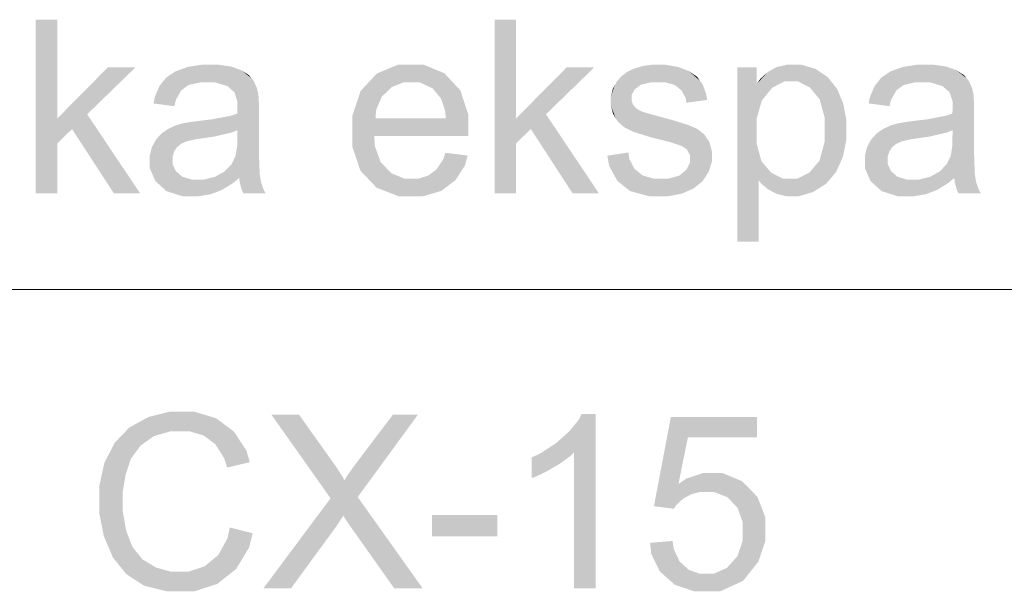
# Model space of a CAD drawing. Header units: millimetres. Extents: x 1814 to 94182, y 11562 to 49454.
# Tile 134 of 256: x 12259 to 12281, y 26094 to 26106. Entities that reach past the tile are written whole.
import ezdxf

# ---------------------------------------------------------------- set-up
doc = ezdxf.new("R2010")
doc.units = ezdxf.units.MM
doc.linetypes.add('XKITLINE00', pattern=[0])
doc.layers.add('LinkedObject', color=1, linetype='Continuous', lineweight=0)

msp = doc.modelspace()

# ---------------------------------------------------------------- hatches: boundary and pattern name
at = {"layer": 'LinkedObject'}
for points in [[(12260.178, 26106.407), (12259.704, 26102.557), (12259.704, 26106.407)], [(12260.178, 26104.217), (12259.704, 26102.557), (12260.178, 26106.407)], [(12270.334, 26106.407), (12269.86, 26102.557), (12269.86, 26106.407)], [(12270.334, 26104.217), (12269.86, 26102.557), (12270.334, 26106.407)], [(12261.907, 26105.348), (12260.178, 26104.217), (12261.296, 26105.348)], [(12260.842, 26104.311), (12260.178, 26104.217), (12261.907, 26105.348)], [(12263.386, 26105.41), (12262.933, 26105.312), (12263.069, 26105.361)], [(12263.33, 26105.017), (12262.933, 26105.312), (12263.386, 26105.41)], [(12263.33, 26105.017), (12263.386, 26105.41), (12263.496, 26105.017)], [(12263.496, 26105.017), (12263.386, 26105.41), (12263.674, 26105.017)], [(12263.566, 26105.41), (12263.674, 26105.017), (12263.386, 26105.41)], [(12264.034, 26105.368), (12263.566, 26105.41), (12263.744, 26105.41)], [(12264.146, 26105.326), (12263.566, 26105.41), (12264.034, 26105.368)], [(12263.943, 26104.937), (12263.566, 26105.41), (12264.146, 26105.326)], [(12263.674, 26105.017), (12263.566, 26105.41), (12263.943, 26104.937)], [(12267.725, 26105.41), (12267.074, 26105.021), (12267.255, 26105.216)], [(12268.013, 26105.41), (12267.074, 26105.021), (12267.725, 26105.41)], [(12267.854, 26105.021), (12267.074, 26105.021), (12268.013, 26105.41)], [(12267.854, 26105.021), (12268.013, 26105.41), (12268.016, 26105.021)], [(12268.013, 26105.41), (12268.196, 26105.021), (12268.016, 26105.021)], [(12268.749, 26105.22), (12268.013, 26105.41), (12268.293, 26105.41)], [(12268.926, 26105.029), (12268.013, 26105.41), (12268.749, 26105.22)], [(12268.489, 26104.885), (12268.013, 26105.41), (12268.926, 26105.029)], [(12268.196, 26105.021), (12268.013, 26105.41), (12268.489, 26104.885)], [(12272.064, 26105.348), (12270.334, 26104.217), (12271.452, 26105.348)], [(12270.998, 26104.311), (12270.334, 26104.217), (12272.064, 26105.348)], [(12273.052, 26105.354), (12273.1, 26104.967), (12272.957, 26105.325)], [(12273.147, 26105.382), (12273.332, 26105.021), (12273.052, 26105.354)], [(12273.052, 26105.354), (12273.332, 26105.021), (12273.1, 26104.967)], [(12273.351, 26105.41), (12273.332, 26105.021), (12273.147, 26105.382)], [(12273.46, 26105.41), (12273.332, 26105.021), (12273.351, 26105.41)], [(12273.332, 26105.021), (12273.46, 26105.41), (12273.495, 26105.021)], [(12273.46, 26105.41), (12273.633, 26105.021), (12273.495, 26105.021)], [(12273.913, 26105.363), (12273.46, 26105.41), (12273.625, 26105.41)], [(12274.037, 26105.316), (12273.46, 26105.41), (12273.913, 26105.363)], [(12273.846, 26104.961), (12273.46, 26105.41), (12274.037, 26105.316)], [(12273.633, 26105.021), (12273.46, 26105.41), (12273.846, 26104.961)], [(12275.66, 26103.668), (12275.232, 26101.491), (12275.232, 26105.348)], [(12275.66, 26103.668), (12275.232, 26105.348), (12275.66, 26103.937)], [(12275.232, 26105.348), (12275.66, 26104.207), (12275.66, 26103.937)], [(12275.776, 26104.617), (12275.232, 26105.348), (12275.664, 26104.985)], [(12275.66, 26104.207), (12275.232, 26105.348), (12275.776, 26104.617)], [(12275.664, 26104.985), (12275.232, 26105.348), (12275.664, 26105.348)], [(12276.103, 26105.357), (12276.424, 26105.04), (12276.007, 26105.304)], [(12276.334, 26105.41), (12276.424, 26105.04), (12276.103, 26105.357)], [(12276.471, 26105.41), (12276.424, 26105.04), (12276.334, 26105.41)], [(12276.471, 26105.41), (12276.576, 26105.04), (12276.424, 26105.04)], [(12276.963, 26105.318), (12276.471, 26105.41), (12276.649, 26105.41)], [(12277.1, 26105.226), (12276.471, 26105.41), (12276.963, 26105.318)], [(12276.837, 26104.908), (12276.471, 26105.41), (12277.1, 26105.226)], [(12276.576, 26105.04), (12276.471, 26105.41), (12276.837, 26104.908)], [(12279.217, 26105.41), (12278.764, 26105.312), (12278.901, 26105.361)], [(12279.161, 26105.017), (12278.764, 26105.312), (12279.217, 26105.41)], [(12279.161, 26105.017), (12279.217, 26105.41), (12279.327, 26105.017)], [(12279.327, 26105.017), (12279.217, 26105.41), (12279.506, 26105.017)], [(12279.397, 26105.41), (12279.506, 26105.017), (12279.217, 26105.41)], [(12279.866, 26105.368), (12279.397, 26105.41), (12279.575, 26105.41)], [(12279.977, 26105.326), (12279.397, 26105.41), (12279.866, 26105.368)], [(12279.774, 26104.937), (12279.397, 26105.41), (12279.977, 26105.326)], [(12279.506, 26105.017), (12279.397, 26105.41), (12279.774, 26104.937)], [(12262.796, 26105.262), (12263.084, 26104.959), (12262.588, 26105.122)], [(12262.933, 26105.312), (12263.084, 26104.959), (12262.796, 26105.262)], [(12263.084, 26104.959), (12262.933, 26105.312), (12263.33, 26105.017)], [(12263.943, 26104.937), (12264.146, 26105.326), (12264.034, 26104.858)], [(12264.034, 26104.858), (12264.146, 26105.326), (12264.101, 26104.799)], [(12264.146, 26105.326), (12264.167, 26104.595), (12264.101, 26104.799)], [(12264.258, 26105.284), (12264.167, 26104.595), (12264.146, 26105.326)], [(12264.474, 26105.115), (12264.167, 26104.595), (12264.258, 26105.284)], [(12264.474, 26105.115), (12264.258, 26105.284), (12264.422, 26105.178)], [(12272.678, 26105.163), (12272.961, 26104.86), (12272.561, 26105.031)], [(12272.751, 26105.216), (12272.961, 26104.86), (12272.678, 26105.163)], [(12272.806, 26105.256), (12273.1, 26104.967), (12272.751, 26105.216)], [(12272.751, 26105.216), (12273.1, 26104.967), (12273.031, 26104.914)], [(12272.961, 26104.86), (12272.751, 26105.216), (12273.031, 26104.914)], [(12272.957, 26105.325), (12273.1, 26104.967), (12272.806, 26105.256)], [(12274.037, 26105.316), (12273.922, 26104.901), (12273.846, 26104.961)], [(12274.161, 26105.268), (12273.922, 26104.901), (12274.037, 26105.316)], [(12273.922, 26104.901), (12274.161, 26105.268), (12273.997, 26104.841)], [(12273.997, 26104.841), (12274.161, 26105.268), (12274.403, 26105.06)], [(12274.403, 26105.06), (12274.161, 26105.268), (12274.344, 26105.141)], [(12276.007, 26105.304), (12275.664, 26104.985), (12275.911, 26105.251)], [(12276.274, 26105.04), (12275.664, 26104.985), (12276.007, 26105.304)], [(12275.911, 26105.251), (12275.664, 26104.985), (12275.74, 26105.092)], [(12276.007, 26105.304), (12276.424, 26105.04), (12276.274, 26105.04)], [(12277.1, 26105.226), (12276.946, 26104.775), (12276.837, 26104.908)], [(12277.236, 26105.134), (12276.946, 26104.775), (12277.1, 26105.226)], [(12276.946, 26104.775), (12277.236, 26105.134), (12277.056, 26104.643)], [(12277.056, 26104.643), (12277.236, 26105.134), (12277.511, 26104.708)], [(12277.511, 26104.708), (12277.236, 26105.134), (12277.442, 26104.875)], [(12278.627, 26105.262), (12278.915, 26104.959), (12278.419, 26105.122)], [(12278.764, 26105.312), (12278.915, 26104.959), (12278.627, 26105.262)], [(12278.915, 26104.959), (12278.764, 26105.312), (12279.161, 26105.017)], [(12279.774, 26104.937), (12279.977, 26105.326), (12279.865, 26104.858)], [(12279.865, 26104.858), (12279.977, 26105.326), (12279.932, 26104.799)], [(12279.977, 26105.326), (12279.999, 26104.595), (12279.932, 26104.799)], [(12280.089, 26105.284), (12279.999, 26104.595), (12279.977, 26105.326)], [(12280.305, 26105.115), (12279.999, 26104.595), (12280.089, 26105.284)], [(12280.305, 26105.115), (12280.089, 26105.284), (12280.253, 26105.178)], [(12262.515, 26105.031), (12262.308, 26104.552), (12262.443, 26104.939)], [(12262.925, 26104.843), (12262.308, 26104.552), (12262.515, 26105.031)], [(12262.443, 26104.939), (12262.308, 26104.552), (12262.339, 26104.7)], [(12262.588, 26105.122), (12263.084, 26104.959), (12262.515, 26105.031)], [(12262.925, 26104.843), (12262.515, 26105.031), (12263.005, 26104.901)], [(12263.005, 26104.901), (12262.515, 26105.031), (12263.084, 26104.959)], [(12264.527, 26105.051), (12264.167, 26104.595), (12264.474, 26105.115)], [(12264.6, 26104.89), (12264.167, 26104.595), (12264.527, 26105.051)], [(12267.074, 26105.021), (12266.712, 26104.281), (12266.893, 26104.827)], [(12267.359, 26104.694), (12266.712, 26104.281), (12267.074, 26105.021)], [(12267.074, 26105.021), (12267.47, 26104.803), (12267.359, 26104.694)], [(12267.47, 26104.803), (12267.074, 26105.021), (12267.58, 26104.912)], [(12267.58, 26104.912), (12267.074, 26105.021), (12267.854, 26105.021)], [(12268.489, 26104.885), (12268.926, 26105.029), (12268.601, 26104.748)], [(12268.926, 26105.029), (12268.675, 26104.66), (12268.601, 26104.748)], [(12268.675, 26104.66), (12268.926, 26105.029), (12268.764, 26104.396)], [(12268.764, 26104.396), (12268.926, 26105.029), (12269.28, 26104.303)], [(12269.28, 26104.303), (12268.926, 26105.029), (12269.103, 26104.839)], [(12272.519, 26104.952), (12272.433, 26104.7), (12272.476, 26104.872)], [(12272.892, 26104.734), (12272.433, 26104.7), (12272.519, 26104.952)], [(12272.561, 26105.031), (12272.961, 26104.86), (12272.519, 26104.952)], [(12272.519, 26104.952), (12272.961, 26104.86), (12272.892, 26104.734)], [(12274.403, 26105.06), (12274.089, 26104.674), (12273.997, 26104.841)], [(12274.463, 26104.979), (12274.089, 26104.674), (12274.403, 26105.06)], [(12274.544, 26104.764), (12274.089, 26104.674), (12274.463, 26104.979)], [(12276.007, 26104.899), (12275.664, 26104.985), (12276.274, 26105.04)], [(12275.664, 26104.985), (12276.007, 26104.899), (12275.891, 26104.758)], [(12275.776, 26104.617), (12275.664, 26104.985), (12275.891, 26104.758)], [(12278.347, 26105.031), (12278.139, 26104.552), (12278.274, 26104.939)], [(12278.756, 26104.843), (12278.139, 26104.552), (12278.347, 26105.031)], [(12278.274, 26104.939), (12278.139, 26104.552), (12278.171, 26104.7)], [(12278.419, 26105.122), (12278.915, 26104.959), (12278.347, 26105.031)], [(12278.756, 26104.843), (12278.347, 26105.031), (12278.836, 26104.901)], [(12278.836, 26104.901), (12278.347, 26105.031), (12278.915, 26104.959)], [(12280.358, 26105.051), (12279.999, 26104.595), (12280.305, 26105.115)], [(12280.431, 26104.89), (12279.999, 26104.595), (12280.358, 26105.051)], [(12262.808, 26104.637), (12262.308, 26104.552), (12262.925, 26104.843)], [(12264.166, 26104.377), (12264.633, 26104.732), (12264.165, 26104.328)], [(12264.165, 26104.328), (12264.633, 26104.732), (12264.167, 26103.959)], [(12264.167, 26104.438), (12264.633, 26104.732), (12264.166, 26104.377)], [(12264.621, 26104.793), (12264.167, 26104.595), (12264.6, 26104.89)], [(12264.167, 26104.595), (12264.621, 26104.793), (12264.633, 26104.732)], [(12264.167, 26104.595), (12264.633, 26104.732), (12264.167, 26104.451)], [(12264.633, 26104.732), (12264.167, 26104.438), (12264.167, 26104.451)], [(12264.645, 26104.514), (12264.167, 26103.959), (12264.633, 26104.732)], [(12267.236, 26104.403), (12266.712, 26104.281), (12267.359, 26104.694)], [(12272.892, 26104.662), (12272.433, 26104.7), (12272.892, 26104.734)], [(12272.433, 26104.7), (12272.892, 26104.662), (12272.433, 26104.607)], [(12274.566, 26104.629), (12274.089, 26104.674), (12274.544, 26104.764)], [(12277.511, 26104.708), (12277.165, 26104.243), (12277.056, 26104.643)], [(12277.581, 26104.54), (12277.165, 26104.243), (12277.511, 26104.708)], [(12278.639, 26104.637), (12278.139, 26104.552), (12278.756, 26104.843)], [(12279.997, 26104.377), (12280.464, 26104.732), (12279.996, 26104.328)], [(12279.996, 26104.328), (12280.464, 26104.732), (12279.999, 26103.959)], [(12279.999, 26104.438), (12280.464, 26104.732), (12279.997, 26104.377)], [(12280.452, 26104.793), (12279.999, 26104.595), (12280.431, 26104.89)], [(12279.999, 26104.595), (12280.452, 26104.793), (12280.464, 26104.732)], [(12279.999, 26104.595), (12280.464, 26104.732), (12279.999, 26104.451)], [(12280.464, 26104.732), (12279.999, 26104.438), (12279.999, 26104.451)], [(12280.476, 26104.514), (12279.999, 26103.959), (12280.464, 26104.732)], [(12262.308, 26104.552), (12262.808, 26104.637), (12262.77, 26104.49)], [(12264.645, 26104.357), (12264.167, 26103.959), (12264.645, 26104.514)], [(12272.433, 26104.607), (12272.892, 26104.662), (12272.892, 26104.616)], [(12272.892, 26104.616), (12272.537, 26104.232), (12272.433, 26104.607)], [(12272.433, 26104.607), (12272.537, 26104.232), (12272.433, 26104.504)], [(12272.433, 26104.504), (12272.537, 26104.232), (12272.485, 26104.317)], [(12272.92, 26104.533), (12272.537, 26104.232), (12272.892, 26104.616)], [(12272.537, 26104.232), (12272.92, 26104.533), (12272.949, 26104.496)], [(12272.978, 26104.458), (12272.537, 26104.232), (12272.949, 26104.496)], [(12274.089, 26104.674), (12274.566, 26104.629), (12274.104, 26104.567)], [(12277.65, 26104.173), (12277.165, 26104.243), (12277.581, 26104.54)], [(12278.139, 26104.552), (12278.639, 26104.637), (12278.601, 26104.49)], [(12280.476, 26104.357), (12279.999, 26103.959), (12280.476, 26104.514)], [(12260.842, 26104.311), (12260.506, 26103.984), (12260.178, 26104.217)], [(12260.506, 26103.984), (12260.842, 26104.311), (12261.433, 26102.557)], [(12261.433, 26102.557), (12260.842, 26104.311), (12262.015, 26102.557)], [(12264.03, 26104.281), (12264.167, 26103.959), (12263.609, 26104.2)], [(12264.165, 26104.328), (12264.167, 26103.959), (12264.03, 26104.281)], [(12264.645, 26104.357), (12264.165, 26103.785), (12264.167, 26103.959)], [(12264.645, 26103.727), (12264.165, 26103.785), (12264.645, 26104.357)], [(12266.712, 26104.281), (12267.236, 26104.403), (12267.224, 26104.22)], [(12267.224, 26104.22), (12266.712, 26103.929), (12266.712, 26104.281)], [(12268.764, 26104.396), (12269.28, 26104.303), (12268.78, 26104.22)], [(12269.28, 26103.958), (12268.78, 26104.22), (12269.28, 26104.303)], [(12270.998, 26104.311), (12270.662, 26103.984), (12270.334, 26104.217)], [(12270.662, 26103.984), (12270.998, 26104.311), (12271.589, 26102.557)], [(12271.589, 26102.557), (12270.998, 26104.311), (12272.172, 26102.557)], [(12272.537, 26104.232), (12272.978, 26104.458), (12272.589, 26104.148)], [(12272.589, 26104.148), (12272.978, 26104.458), (12272.742, 26104.015)], [(12272.742, 26104.015), (12272.978, 26104.458), (12272.842, 26103.967)], [(12272.842, 26103.967), (12272.978, 26104.458), (12273.069, 26104.395)], [(12273.069, 26104.395), (12272.943, 26103.919), (12272.842, 26103.967)], [(12273.13, 26104.37), (12272.943, 26103.919), (12273.069, 26104.395)], [(12273.166, 26104.357), (12272.943, 26103.919), (12273.13, 26104.37)], [(12272.943, 26103.919), (12273.166, 26104.357), (12273.304, 26103.806)], [(12273.304, 26103.806), (12273.166, 26104.357), (12273.375, 26104.297)], [(12273.548, 26104.25), (12273.304, 26103.806), (12273.375, 26104.297)], [(12279.861, 26104.281), (12279.999, 26103.959), (12279.44, 26104.2)], [(12279.996, 26104.328), (12279.999, 26103.959), (12279.861, 26104.281)], [(12280.476, 26104.357), (12279.996, 26103.785), (12279.999, 26103.959)], [(12280.476, 26103.727), (12279.996, 26103.785), (12280.476, 26104.357)], [(12260.178, 26103.665), (12259.704, 26102.557), (12260.178, 26104.217)], [(12260.178, 26103.665), (12260.178, 26104.217), (12260.506, 26103.984)], [(12262.809, 26104.068), (12262.923, 26103.659), (12262.639, 26103.991)], [(12262.904, 26104.095), (12262.923, 26103.659), (12262.809, 26104.068)], [(12262.973, 26104.113), (12263.044, 26103.712), (12262.904, 26104.095)], [(12262.923, 26103.659), (12262.904, 26104.095), (12262.983, 26103.685)], [(12262.983, 26103.685), (12262.904, 26104.095), (12263.044, 26103.712)], [(12263.183, 26104.148), (12263.25, 26103.759), (12262.973, 26104.113)], [(12262.973, 26104.113), (12263.25, 26103.759), (12263.044, 26103.712)], [(12263.323, 26104.165), (12263.396, 26103.78), (12263.183, 26104.148)], [(12263.183, 26104.148), (12263.396, 26103.78), (12263.25, 26103.759)], [(12263.609, 26104.2), (12263.653, 26103.817), (12263.323, 26104.165)], [(12263.323, 26104.165), (12263.653, 26103.817), (12263.396, 26103.78)], [(12263.609, 26104.2), (12264.167, 26103.959), (12263.653, 26103.817)], [(12267.224, 26104.22), (12269.28, 26103.958), (12266.712, 26103.929)], [(12268.78, 26104.22), (12269.28, 26103.958), (12267.224, 26104.22)], [(12270.334, 26103.665), (12269.86, 26102.557), (12270.334, 26104.217)], [(12270.334, 26103.665), (12270.334, 26104.217), (12270.662, 26103.984)], [(12273.304, 26103.806), (12273.548, 26104.25), (12273.564, 26103.74)], [(12273.564, 26103.74), (12273.548, 26104.25), (12273.798, 26104.183)], [(12273.564, 26103.74), (12273.798, 26104.183), (12273.756, 26103.692)], [(12273.756, 26103.692), (12273.798, 26104.183), (12273.998, 26103.611)], [(12273.998, 26103.611), (12273.798, 26104.183), (12274.148, 26104.073)], [(12273.998, 26103.611), (12274.148, 26104.073), (12274.046, 26103.58)], [(12274.046, 26103.58), (12274.148, 26104.073), (12274.116, 26103.534)], [(12274.247, 26104.03), (12274.116, 26103.534), (12274.148, 26104.073)], [(12277.65, 26103.974), (12277.165, 26104.243), (12277.65, 26104.173)], [(12277.165, 26104.243), (12277.65, 26103.974), (12277.165, 26103.977)], [(12278.64, 26104.068), (12278.754, 26103.659), (12278.471, 26103.991)], [(12278.735, 26104.095), (12278.754, 26103.659), (12278.64, 26104.068)], [(12278.804, 26104.113), (12278.875, 26103.712), (12278.735, 26104.095)], [(12278.754, 26103.659), (12278.735, 26104.095), (12278.815, 26103.685)], [(12278.815, 26103.685), (12278.735, 26104.095), (12278.875, 26103.712)], [(12279.014, 26104.148), (12279.081, 26103.759), (12278.804, 26104.113)], [(12278.804, 26104.113), (12279.081, 26103.759), (12278.875, 26103.712)], [(12279.154, 26104.165), (12279.227, 26103.78), (12279.014, 26104.148)], [(12279.014, 26104.148), (12279.227, 26103.78), (12279.081, 26103.759)], [(12279.44, 26104.2), (12279.484, 26103.817), (12279.154, 26104.165)], [(12279.154, 26104.165), (12279.484, 26103.817), (12279.227, 26103.78)], [(12279.44, 26104.2), (12279.999, 26103.959), (12279.484, 26103.817)], [(12262.489, 26103.888), (12262.797, 26103.532), (12262.367, 26103.753)], [(12262.83, 26103.582), (12262.489, 26103.888), (12262.564, 26103.94)], [(12262.797, 26103.532), (12262.489, 26103.888), (12262.83, 26103.582)], [(12262.639, 26103.991), (12262.923, 26103.659), (12262.564, 26103.94)], [(12262.564, 26103.94), (12262.923, 26103.659), (12262.83, 26103.582)], [(12263.653, 26103.817), (12264.167, 26103.959), (12264.039, 26103.906)], [(12269.28, 26103.937), (12266.712, 26103.929), (12269.28, 26103.958)], [(12269.279, 26103.874), (12266.712, 26103.929), (12269.28, 26103.937)], [(12266.712, 26103.929), (12267.07, 26102.872), (12266.712, 26103.589)], [(12267.21, 26103.602), (12267.07, 26102.872), (12266.712, 26103.929)], [(12267.21, 26103.602), (12266.712, 26103.929), (12267.197, 26103.832)], [(12269.278, 26103.832), (12266.712, 26103.929), (12269.279, 26103.874)], [(12267.197, 26103.832), (12266.712, 26103.929), (12269.278, 26103.832)], [(12274.346, 26103.988), (12274.116, 26103.534), (12274.247, 26104.03)], [(12274.501, 26103.864), (12274.116, 26103.534), (12274.346, 26103.988)], [(12274.558, 26103.782), (12274.116, 26103.534), (12274.501, 26103.864)], [(12277.053, 26103.284), (12277.65, 26103.974), (12277.497, 26103.203)], [(12277.165, 26103.697), (12277.65, 26103.974), (12277.053, 26103.284)], [(12277.65, 26103.974), (12277.165, 26103.697), (12277.165, 26103.977)], [(12277.497, 26103.203), (12277.65, 26103.974), (12277.573, 26103.375)], [(12277.573, 26103.375), (12277.65, 26103.974), (12277.65, 26103.76)], [(12278.32, 26103.888), (12278.628, 26103.532), (12278.198, 26103.753)], [(12278.661, 26103.582), (12278.32, 26103.888), (12278.395, 26103.94)], [(12278.628, 26103.532), (12278.32, 26103.888), (12278.661, 26103.582)], [(12278.471, 26103.991), (12278.754, 26103.659), (12278.395, 26103.94)], [(12278.395, 26103.94), (12278.754, 26103.659), (12278.661, 26103.582)], [(12279.484, 26103.817), (12279.999, 26103.959), (12279.87, 26103.906)], [(12259.704, 26102.557), (12260.178, 26103.665), (12260.178, 26102.557)], [(12262.32, 26103.668), (12262.227, 26103.294), (12262.274, 26103.583)], [(12262.764, 26103.481), (12262.227, 26103.294), (12262.32, 26103.668)], [(12262.367, 26103.753), (12262.797, 26103.532), (12262.32, 26103.668)], [(12262.32, 26103.668), (12262.797, 26103.532), (12262.764, 26103.481)], [(12264.127, 26103.392), (12264.645, 26103.727), (12264.645, 26103.397)], [(12264.165, 26103.629), (12264.645, 26103.727), (12264.127, 26103.392)], [(12264.645, 26103.727), (12264.165, 26103.629), (12264.165, 26103.785)], [(12267.34, 26103.25), (12267.07, 26102.872), (12267.21, 26103.602)], [(12269.86, 26102.557), (12270.334, 26103.665), (12270.334, 26102.557)], [(12274.116, 26103.534), (12274.558, 26103.782), (12274.185, 26103.408)], [(12274.185, 26103.408), (12274.558, 26103.782), (12274.67, 26103.499)], [(12274.67, 26103.499), (12274.558, 26103.782), (12274.614, 26103.701)], [(12275.232, 26101.491), (12275.66, 26103.668), (12275.706, 26102.848)], [(12275.706, 26102.848), (12275.66, 26103.668), (12275.768, 26103.27)], [(12278.151, 26103.668), (12278.058, 26103.294), (12278.105, 26103.583)], [(12278.595, 26103.481), (12278.058, 26103.294), (12278.151, 26103.668)], [(12278.198, 26103.753), (12278.628, 26103.532), (12278.151, 26103.668)], [(12278.151, 26103.668), (12278.628, 26103.532), (12278.595, 26103.481)], [(12279.958, 26103.392), (12280.476, 26103.727), (12280.476, 26103.397)], [(12279.996, 26103.629), (12280.476, 26103.727), (12279.958, 26103.392)], [(12280.476, 26103.727), (12279.996, 26103.629), (12279.996, 26103.785)], [(12262.274, 26103.583), (12262.227, 26103.294), (12262.227, 26103.396)], [(12262.731, 26103.369), (12262.227, 26103.294), (12262.764, 26103.481)], [(12263.883, 26103.045), (12264.645, 26103.397), (12264.66, 26102.98)], [(12264.039, 26103.208), (12264.645, 26103.397), (12263.883, 26103.045)], [(12264.089, 26103.312), (12264.645, 26103.397), (12264.039, 26103.208)], [(12264.645, 26103.397), (12264.089, 26103.312), (12264.127, 26103.392)], [(12266.712, 26103.589), (12267.07, 26102.872), (12266.891, 26103.061)], [(12268.575, 26103.09), (12269.264, 26103.397), (12268.993, 26102.85)], [(12268.721, 26103.308), (12269.264, 26103.397), (12268.575, 26103.09)], [(12269.264, 26103.397), (12268.721, 26103.308), (12268.774, 26103.458)], [(12268.993, 26102.85), (12269.264, 26103.397), (12269.207, 26103.182)], [(12272.842, 26103.325), (12272.356, 26103.393), (12272.822, 26103.466)], [(12272.356, 26103.393), (12272.72, 26102.722), (12272.396, 26103.17)], [(12272.842, 26103.325), (12272.72, 26102.722), (12272.356, 26103.393)], [(12274.185, 26103.408), (12274.67, 26103.499), (12274.185, 26103.328)], [(12274.185, 26103.328), (12274.67, 26103.499), (12274.185, 26103.239)], [(12274.67, 26103.378), (12274.185, 26103.239), (12274.67, 26103.499)], [(12278.105, 26103.583), (12278.058, 26103.294), (12278.058, 26103.396)], [(12278.563, 26103.369), (12278.058, 26103.294), (12278.595, 26103.481)], [(12279.714, 26103.045), (12280.476, 26103.397), (12280.491, 26102.98)], [(12279.87, 26103.208), (12280.476, 26103.397), (12279.714, 26103.045)], [(12279.92, 26103.312), (12280.476, 26103.397), (12279.87, 26103.208)], [(12280.476, 26103.397), (12279.92, 26103.312), (12279.958, 26103.392)], [(12262.227, 26103.294), (12262.731, 26103.369), (12262.731, 26103.307)], [(12262.731, 26103.212), (12262.227, 26103.294), (12262.731, 26103.307)], [(12262.227, 26103.294), (12262.731, 26103.212), (12262.227, 26103.119)], [(12262.227, 26103.119), (12262.731, 26103.212), (12262.35, 26102.832)], [(12262.35, 26102.832), (12262.731, 26103.212), (12262.474, 26102.72)], [(12262.474, 26102.72), (12262.731, 26103.212), (12262.803, 26103.054)], [(12267.07, 26102.872), (12267.34, 26103.25), (12267.249, 26102.684)], [(12267.457, 26103.128), (12267.249, 26102.684), (12267.34, 26103.25)], [(12272.396, 26103.17), (12272.72, 26102.722), (12272.577, 26102.835)], [(12272.952, 26103.109), (12272.72, 26102.722), (12272.842, 26103.325)], [(12274.106, 26103.083), (12274.67, 26103.378), (12274.532, 26102.933)], [(12274.185, 26103.239), (12274.67, 26103.378), (12274.106, 26103.083)], [(12274.532, 26102.933), (12274.67, 26103.378), (12274.601, 26103.037)], [(12274.601, 26103.037), (12274.67, 26103.378), (12274.67, 26103.26)], [(12275.877, 26103.142), (12275.706, 26102.848), (12275.768, 26103.27)], [(12277.497, 26103.203), (12276.941, 26103.151), (12277.053, 26103.284)], [(12277.42, 26103.032), (12276.941, 26103.151), (12277.497, 26103.203)], [(12278.058, 26103.294), (12278.563, 26103.369), (12278.563, 26103.307)], [(12278.563, 26103.212), (12278.058, 26103.294), (12278.563, 26103.307)], [(12278.058, 26103.294), (12278.563, 26103.212), (12278.058, 26103.119)], [(12278.058, 26103.119), (12278.563, 26103.212), (12278.181, 26102.832)], [(12278.181, 26102.832), (12278.563, 26103.212), (12278.305, 26102.72)], [(12278.305, 26102.72), (12278.563, 26103.212), (12278.634, 26103.054)], [(12262.803, 26103.054), (12262.597, 26102.608), (12262.474, 26102.72)], [(12262.874, 26102.991), (12262.597, 26102.608), (12262.803, 26103.054)], [(12262.946, 26102.928), (12262.597, 26102.608), (12262.874, 26102.991)], [(12264.206, 26102.9), (12263.671, 26102.925), (12263.777, 26102.985)], [(12263.883, 26103.045), (12264.66, 26102.98), (12263.777, 26102.985)], [(12264.66, 26102.98), (12264.206, 26102.9), (12263.777, 26102.985)], [(12264.206, 26102.9), (12264.66, 26102.98), (12264.217, 26102.802)], [(12264.217, 26102.802), (12264.66, 26102.98), (12264.675, 26102.893)], [(12267.574, 26103.006), (12267.249, 26102.684), (12267.457, 26103.128)], [(12267.574, 26103.006), (12268.039, 26102.496), (12267.249, 26102.684)], [(12267.865, 26102.884), (12268.039, 26102.496), (12267.574, 26103.006)], [(12268.391, 26102.953), (12268.837, 26102.732), (12268.17, 26102.884)], [(12268.483, 26103.021), (12268.993, 26102.85), (12268.391, 26102.953)], [(12268.837, 26102.732), (12268.391, 26102.953), (12268.993, 26102.85)], [(12268.575, 26103.09), (12268.993, 26102.85), (12268.483, 26103.021)], [(12272.72, 26102.722), (12272.952, 26103.109), (12272.862, 26102.609)], [(12273.041, 26103.034), (12272.862, 26102.609), (12272.952, 26103.109)], [(12273.131, 26102.959), (12272.862, 26102.609), (12273.041, 26103.034)], [(12273.131, 26102.959), (12273.547, 26102.496), (12272.862, 26102.609)], [(12273.383, 26102.884), (12273.547, 26102.496), (12273.131, 26102.959)], [(12273.949, 26102.951), (12274.135, 26102.61), (12273.707, 26102.884)], [(12274.028, 26103.017), (12274.532, 26102.933), (12273.949, 26102.951)], [(12274.464, 26102.828), (12273.949, 26102.951), (12274.532, 26102.933)], [(12274.265, 26102.667), (12273.949, 26102.951), (12274.464, 26102.828)], [(12274.135, 26102.61), (12273.949, 26102.951), (12274.265, 26102.667)], [(12274.106, 26103.083), (12274.532, 26102.933), (12274.028, 26103.017)], [(12275.986, 26103.013), (12275.706, 26102.848), (12275.877, 26103.142)], [(12275.706, 26102.848), (12275.986, 26103.013), (12275.766, 26102.772)], [(12275.766, 26102.772), (12275.986, 26103.013), (12275.92, 26102.645)], [(12275.92, 26102.645), (12275.986, 26103.013), (12276.014, 26102.595)], [(12276.014, 26102.595), (12275.986, 26103.013), (12276.249, 26102.884)], [(12277.051, 26102.678), (12276.56, 26102.884), (12276.829, 26103.018)], [(12276.941, 26103.151), (12277.197, 26102.769), (12276.829, 26103.018)], [(12276.829, 26103.018), (12277.197, 26102.769), (12277.051, 26102.678)], [(12277.197, 26102.769), (12276.941, 26103.151), (12277.42, 26103.032)], [(12278.634, 26103.054), (12278.428, 26102.608), (12278.305, 26102.72)], [(12278.705, 26102.991), (12278.428, 26102.608), (12278.634, 26103.054)], [(12278.777, 26102.928), (12278.428, 26102.608), (12278.705, 26102.991)], [(12280.037, 26102.9), (12279.502, 26102.925), (12279.608, 26102.985)], [(12279.714, 26103.045), (12280.491, 26102.98), (12279.608, 26102.985)], [(12280.491, 26102.98), (12280.037, 26102.9), (12279.608, 26102.985)], [(12280.037, 26102.9), (12280.491, 26102.98), (12280.048, 26102.802)], [(12280.048, 26102.802), (12280.491, 26102.98), (12280.506, 26102.893)], [(12262.597, 26102.608), (12262.946, 26102.928), (12262.949, 26102.496)], [(12263.179, 26102.496), (12262.946, 26102.928), (12263.155, 26102.865)], [(12262.949, 26102.496), (12262.946, 26102.928), (12263.179, 26102.496)], [(12263.155, 26102.865), (12263.318, 26102.496), (12263.179, 26102.496)], [(12263.292, 26102.865), (12263.318, 26102.496), (12263.155, 26102.865)], [(12263.428, 26102.865), (12263.318, 26102.496), (12263.292, 26102.865)], [(12263.318, 26102.496), (12263.428, 26102.865), (12263.578, 26102.541)], [(12263.699, 26102.587), (12263.428, 26102.865), (12263.671, 26102.925)], [(12263.578, 26102.541), (12263.428, 26102.865), (12263.699, 26102.587)], [(12264.074, 26102.789), (12263.671, 26102.925), (12264.206, 26102.9)], [(12263.821, 26102.633), (12263.671, 26102.925), (12264.074, 26102.789)], [(12263.699, 26102.587), (12263.671, 26102.925), (12263.821, 26102.633)], [(12264.675, 26102.893), (12264.265, 26102.63), (12264.217, 26102.802)], [(12264.69, 26102.805), (12264.265, 26102.63), (12264.675, 26102.893)], [(12264.69, 26102.805), (12264.302, 26102.557), (12264.265, 26102.63)], [(12264.75, 26102.637), (12264.302, 26102.557), (12264.69, 26102.805)], [(12268.04, 26102.884), (12268.039, 26102.496), (12267.865, 26102.884)], [(12268.17, 26102.884), (12268.837, 26102.732), (12268.039, 26102.496)], [(12268.17, 26102.884), (12268.039, 26102.496), (12268.04, 26102.884)], [(12268.039, 26102.496), (12268.837, 26102.732), (12268.282, 26102.496)], [(12268.282, 26102.496), (12268.837, 26102.732), (12268.681, 26102.614)], [(12273.544, 26102.884), (12273.711, 26102.496), (12273.383, 26102.884)], [(12273.547, 26102.496), (12273.383, 26102.884), (12273.711, 26102.496)], [(12273.707, 26102.884), (12273.711, 26102.496), (12273.544, 26102.884)], [(12273.707, 26102.884), (12274.135, 26102.61), (12273.711, 26102.496)], [(12275.232, 26101.491), (12275.706, 26102.848), (12275.706, 26101.491)], [(12276.014, 26102.595), (12276.249, 26102.884), (12276.107, 26102.546)], [(12276.107, 26102.546), (12276.249, 26102.884), (12276.319, 26102.496)], [(12276.437, 26102.496), (12276.249, 26102.884), (12276.403, 26102.884)], [(12276.319, 26102.496), (12276.249, 26102.884), (12276.437, 26102.496)], [(12276.56, 26102.884), (12276.437, 26102.496), (12276.403, 26102.884)], [(12276.437, 26102.496), (12276.56, 26102.884), (12276.598, 26102.496)], [(12276.905, 26102.587), (12276.56, 26102.884), (12277.051, 26102.678)], [(12276.598, 26102.496), (12276.56, 26102.884), (12276.905, 26102.587)], [(12278.428, 26102.608), (12278.777, 26102.928), (12278.781, 26102.496)], [(12279.01, 26102.496), (12278.777, 26102.928), (12278.986, 26102.865)], [(12278.781, 26102.496), (12278.777, 26102.928), (12279.01, 26102.496)], [(12278.986, 26102.865), (12279.149, 26102.496), (12279.01, 26102.496)], [(12279.123, 26102.865), (12279.149, 26102.496), (12278.986, 26102.865)], [(12279.26, 26102.865), (12279.149, 26102.496), (12279.123, 26102.865)], [(12279.149, 26102.496), (12279.26, 26102.865), (12279.409, 26102.541)], [(12279.531, 26102.587), (12279.26, 26102.865), (12279.502, 26102.925)], [(12279.409, 26102.541), (12279.26, 26102.865), (12279.531, 26102.587)], [(12279.905, 26102.789), (12279.502, 26102.925), (12280.037, 26102.9)], [(12279.652, 26102.633), (12279.502, 26102.925), (12279.905, 26102.789)], [(12279.531, 26102.587), (12279.502, 26102.925), (12279.652, 26102.633)], [(12280.506, 26102.893), (12280.096, 26102.63), (12280.048, 26102.802)], [(12280.521, 26102.805), (12280.096, 26102.63), (12280.506, 26102.893)], [(12280.521, 26102.805), (12280.133, 26102.557), (12280.096, 26102.63)], [(12280.581, 26102.637), (12280.133, 26102.557), (12280.521, 26102.805)], [(12264.302, 26102.557), (12264.75, 26102.637), (12264.795, 26102.557)], [(12267.249, 26102.684), (12268.039, 26102.496), (12267.734, 26102.496)], [(12272.862, 26102.609), (12273.547, 26102.496), (12273.276, 26102.496)], [(12273.711, 26102.496), (12274.135, 26102.61), (12274.005, 26102.553)], [(12280.133, 26102.557), (12280.581, 26102.637), (12280.626, 26102.557)], [(12262.667, 26097.723), (12262.689, 26097.288), (12262.201, 26097.606)], [(12262.922, 26097.723), (12262.689, 26097.288), (12262.667, 26097.723)], [(12262.689, 26097.288), (12262.922, 26097.723), (12262.911, 26097.288)], [(12262.922, 26097.723), (12263.104, 26097.288), (12262.911, 26097.288)], [(12263.696, 26097.576), (12262.922, 26097.723), (12263.21, 26097.723)], [(12263.892, 26097.429), (12262.922, 26097.723), (12263.696, 26097.576)], [(12263.424, 26097.192), (12262.922, 26097.723), (12263.892, 26097.429)], [(12263.104, 26097.288), (12262.922, 26097.723), (12263.424, 26097.192)], [(12262.201, 26097.606), (12262.689, 26097.288), (12261.989, 26097.49)], [(12265.53, 26097.657), (12266.229, 26095.803), (12264.919, 26097.657)], [(12266.23, 26096.673), (12266.229, 26095.803), (12265.53, 26097.657)], [(12266.83, 26095.83), (12266.837, 26096.633), (12268.164, 26097.657)], [(12268.164, 26097.657), (12266.837, 26096.633), (12267.61, 26097.657)], [(12271.728, 26097.548), (12271.621, 26096.819), (12271.518, 26097.291)], [(12271.621, 26093.807), (12271.728, 26097.548), (12272.095, 26093.807)], [(12271.621, 26096.819), (12271.728, 26097.548), (12271.621, 26093.807)], [(12272.095, 26097.673), (12271.728, 26097.548), (12271.789, 26097.673)], [(12272.095, 26093.807), (12271.728, 26097.548), (12272.095, 26097.673)], [(12274.139, 26097.153), (12273.388, 26095.628), (12273.762, 26097.603)], [(12275.671, 26097.153), (12273.762, 26097.603), (12275.671, 26097.603)], [(12274.139, 26097.153), (12273.762, 26097.603), (12275.671, 26097.153)], [(12261.778, 26097.374), (12262.021, 26096.968), (12261.451, 26097.034)], [(12261.989, 26097.49), (12262.021, 26096.968), (12261.778, 26097.374)], [(12261.989, 26097.49), (12262.689, 26097.288), (12262.319, 26097.181)], [(12262.021, 26096.968), (12261.989, 26097.49), (12262.17, 26097.075)], [(12262.17, 26097.075), (12261.989, 26097.49), (12262.319, 26097.181)], [(12263.424, 26097.192), (12263.892, 26097.429), (12263.552, 26097.096)], [(12263.892, 26097.429), (12263.679, 26097), (12263.552, 26097.096)], [(12263.679, 26097), (12263.892, 26097.429), (12263.873, 26096.694)], [(12263.873, 26096.694), (12263.892, 26097.429), (12264.441, 26096.602)], [(12264.363, 26096.868), (12263.892, 26097.429), (12264.089, 26097.282)], [(12264.441, 26096.602), (12263.892, 26097.429), (12264.363, 26096.868)], [(12271.621, 26096.819), (12271.37, 26097.158), (12271.518, 26097.291)], [(12271.37, 26097.158), (12271.621, 26096.819), (12271.222, 26097.025)], [(12273.931, 26096.119), (12273.388, 26095.628), (12274.139, 26097.153)], [(12261.451, 26097.034), (12262.021, 26096.968), (12261.336, 26096.81)], [(12261.336, 26096.81), (12262.021, 26096.968), (12261.811, 26096.683)], [(12271.313, 26096.575), (12270.876, 26096.799), (12271.222, 26097.025)], [(12271.222, 26097.025), (12271.621, 26096.819), (12271.313, 26096.575)], [(12261.751, 26096.503), (12261.221, 26096.586), (12261.336, 26096.81)], [(12261.751, 26096.503), (12261.336, 26096.81), (12261.811, 26096.683)], [(12263.873, 26096.694), (12264.441, 26096.602), (12263.94, 26096.484)], [(12266.339, 26096.52), (12266.229, 26095.803), (12266.23, 26096.673)], [(12266.837, 26096.633), (12266.83, 26095.83), (12266.749, 26096.518)], [(12270.876, 26096.799), (12271.036, 26096.412), (12270.678, 26096.706)], [(12270.678, 26096.706), (12271.036, 26096.412), (12270.678, 26096.249)], [(12271.036, 26096.412), (12270.876, 26096.799), (12271.174, 26096.494)], [(12271.174, 26096.494), (12270.876, 26096.799), (12271.313, 26096.575)], [(12271.313, 26096.575), (12271.621, 26096.819), (12271.536, 26096.738)], [(12261.691, 26096.324), (12261.107, 26096.062), (12261.221, 26096.586)], [(12261.691, 26096.324), (12261.221, 26096.586), (12261.751, 26096.503)], [(12266.492, 26096.284), (12266.229, 26095.803), (12266.339, 26096.52)], [(12266.749, 26096.518), (12266.83, 26095.83), (12266.599, 26096.303)], [(12270.678, 26096.249), (12271.036, 26096.412), (12270.788, 26096.29)], [(12261.63, 26095.954), (12261.107, 26096.062), (12261.691, 26096.324)], [(12266.535, 26096.202), (12266.229, 26095.803), (12266.492, 26096.284)], [(12266.229, 26095.803), (12266.535, 26096.202), (12266.83, 26095.83)], [(12266.599, 26096.303), (12266.83, 26095.83), (12266.535, 26096.202)], [(12274.467, 26096.36), (12273.931, 26096.119), (12274.104, 26096.239)], [(12274.416, 26095.944), (12273.931, 26096.119), (12274.467, 26096.36)], [(12274.416, 26095.944), (12274.467, 26096.36), (12274.531, 26095.944)], [(12274.531, 26095.944), (12274.467, 26096.36), (12274.716, 26095.944)], [(12274.657, 26096.36), (12274.716, 26095.944), (12274.467, 26096.36)], [(12275.333, 26096.185), (12274.657, 26096.36), (12274.909, 26096.36)], [(12275.014, 26095.827), (12274.657, 26096.36), (12275.333, 26096.185)], [(12274.716, 26095.944), (12274.657, 26096.36), (12275.014, 26095.827)], [(12261.107, 26096.062), (12261.63, 26095.954), (12261.107, 26095.761)], [(12273.388, 26095.628), (12273.931, 26096.119), (12274.21, 26095.892)], [(12274.21, 26095.892), (12273.931, 26096.119), (12274.416, 26095.944)], [(12275.014, 26095.827), (12275.333, 26096.185), (12275.126, 26095.71)], [(12275.126, 26095.71), (12275.333, 26096.185), (12275.239, 26095.593)], [(12275.506, 26096.011), (12275.239, 26095.593), (12275.333, 26096.185)], [(12275.239, 26095.593), (12275.506, 26096.011), (12275.352, 26095.274)], [(12275.352, 26095.274), (12275.506, 26096.011), (12275.852, 26095.387)], [(12275.852, 26095.387), (12275.506, 26096.011), (12275.679, 26095.836)], [(12261.107, 26095.761), (12261.63, 26095.954), (12261.63, 26095.764)], [(12261.63, 26095.764), (12261.107, 26095.485), (12261.107, 26095.761)], [(12261.63, 26095.518), (12261.107, 26095.485), (12261.63, 26095.764)], [(12266.229, 26095.803), (12266.328, 26095.142), (12264.742, 26093.807)], [(12266.83, 26095.83), (12266.51, 26095.418), (12266.229, 26095.803)], [(12266.328, 26095.142), (12266.229, 26095.803), (12266.356, 26095.181)], [(12266.356, 26095.181), (12266.229, 26095.803), (12266.447, 26095.319)], [(12266.447, 26095.319), (12266.229, 26095.803), (12266.51, 26095.418)], [(12266.51, 26095.418), (12266.83, 26095.83), (12266.548, 26095.357)], [(12266.548, 26095.357), (12266.83, 26095.83), (12266.628, 26095.238)], [(12266.628, 26095.238), (12266.83, 26095.83), (12266.669, 26095.179)], [(12266.669, 26095.179), (12266.83, 26095.83), (12267.639, 26093.807)], [(12267.639, 26093.807), (12266.83, 26095.83), (12268.268, 26093.807)], [(12274.118, 26095.84), (12273.388, 26095.628), (12274.21, 26095.892)], [(12274.027, 26095.788), (12273.388, 26095.628), (12274.118, 26095.84)], [(12273.883, 26095.653), (12273.388, 26095.628), (12274.027, 26095.788)], [(12273.388, 26095.628), (12273.883, 26095.653), (12273.831, 26095.571)], [(12261.63, 26095.518), (12261.31, 26094.729), (12261.107, 26095.485)], [(12261.107, 26095.485), (12261.31, 26094.729), (12261.208, 26094.969)], [(12261.702, 26095.089), (12261.31, 26094.729), (12261.63, 26095.518)], [(12269.923, 26095.436), (12268.472, 26094.962), (12268.472, 26095.436)], [(12269.923, 26094.962), (12268.472, 26094.962), (12269.923, 26095.436)], [(12275.352, 26095.274), (12275.852, 26095.387), (12275.352, 26095.071)], [(12275.352, 26095.071), (12275.852, 26095.387), (12275.352, 26094.859)], [(12275.852, 26095.112), (12275.352, 26094.859), (12275.852, 26095.387)], [(12264.506, 26095.028), (12263.946, 26094.914), (12263.998, 26095.157)], [(12264.742, 26093.807), (12266.328, 26095.142), (12265.353, 26093.807)], [(12275.234, 26094.517), (12275.852, 26095.112), (12275.548, 26094.209)], [(12275.352, 26094.859), (12275.852, 26095.112), (12275.234, 26094.517)], [(12275.548, 26094.209), (12275.852, 26095.112), (12275.7, 26094.4)], [(12275.7, 26094.4), (12275.852, 26095.112), (12275.852, 26094.851)], [(12261.31, 26094.729), (12261.702, 26095.089), (12261.773, 26094.906)], [(12261.845, 26094.723), (12261.31, 26094.729), (12261.773, 26094.906)], [(12263.745, 26094.547), (12264.506, 26095.028), (12263.93, 26094.071)], [(12263.946, 26094.914), (12264.506, 26095.028), (12263.745, 26094.547)], [(12263.93, 26094.071), (12264.506, 26095.028), (12264.138, 26094.236)], [(12264.138, 26094.236), (12264.506, 26095.028), (12264.426, 26094.714)], [(12261.31, 26094.729), (12261.903, 26093.995), (12261.412, 26094.489)], [(12261.845, 26094.723), (12261.903, 26093.995), (12261.31, 26094.729)], [(12262.067, 26094.449), (12261.903, 26093.995), (12261.845, 26094.723)], [(12273.828, 26094.677), (12273.303, 26094.816), (12273.8, 26094.858)], [(12273.303, 26094.816), (12273.682, 26094.036), (12273.327, 26094.573)], [(12273.828, 26094.677), (12273.682, 26094.036), (12273.303, 26094.816)], [(12273.955, 26094.404), (12273.682, 26094.036), (12273.828, 26094.677)], [(12261.412, 26094.489), (12261.903, 26093.995), (12261.708, 26094.122)], [(12261.903, 26093.995), (12262.067, 26094.449), (12262.218, 26094.358)], [(12263.745, 26094.547), (12263.93, 26094.071), (12263.596, 26094.424)], [(12273.327, 26094.573), (12273.682, 26094.036), (12273.517, 26094.183)], [(12275.234, 26094.517), (12275.548, 26094.209), (12275.117, 26094.388)], [(12262.369, 26094.267), (12261.903, 26093.995), (12262.218, 26094.358)], [(12262.369, 26094.267), (12262.914, 26093.742), (12261.903, 26093.995)], [(12262.696, 26094.177), (12262.914, 26093.742), (12262.369, 26094.267)], [(12263.448, 26094.3), (12263.93, 26094.071), (12263.086, 26094.177)], [(12263.93, 26094.071), (12263.448, 26094.3), (12263.596, 26094.424)], [(12273.682, 26094.036), (12273.955, 26094.404), (12273.848, 26093.889)], [(12274.055, 26094.313), (12273.848, 26093.889), (12273.955, 26094.404)], [(12274.154, 26094.222), (12273.848, 26093.889), (12274.055, 26094.313)], [(12275, 26094.259), (12275.548, 26094.209), (12274.711, 26094.131)], [(12275.117, 26094.388), (12275.548, 26094.209), (12275, 26094.259)], [(12262.914, 26093.742), (12262.696, 26094.177), (12262.872, 26094.177)], [(12263.086, 26094.177), (12262.914, 26093.742), (12262.872, 26094.177)], [(12263.086, 26094.177), (12263.93, 26094.071), (12262.914, 26093.742)], [(12262.914, 26093.742), (12263.93, 26094.071), (12263.214, 26093.742)], [(12263.214, 26093.742), (12263.93, 26094.071), (12263.723, 26093.906)], [(12274.154, 26094.222), (12274.538, 26093.742), (12273.848, 26093.889)], [(12274.397, 26094.131), (12274.538, 26093.742), (12274.154, 26094.222)], [(12274.539, 26094.131), (12274.538, 26093.742), (12274.397, 26094.131)], [(12274.538, 26093.742), (12275.548, 26094.209), (12274.858, 26093.742)], [(12274.711, 26094.131), (12275.548, 26094.209), (12274.538, 26093.742)], [(12274.711, 26094.131), (12274.538, 26093.742), (12274.539, 26094.131)], [(12274.858, 26093.742), (12275.548, 26094.209), (12275.363, 26093.975)], [(12261.903, 26093.995), (12262.914, 26093.742), (12262.098, 26093.868)], [(12262.098, 26093.868), (12262.914, 26093.742), (12262.603, 26093.742)], [(12273.848, 26093.889), (12274.538, 26093.742), (12274.276, 26093.742)]]:
    msp.add_hatch(color=256, dxfattribs=at).paths.add_polyline_path(points, flags=17)

# ---------------------------------------------------------------- linework, layer by layer
at = {"layer": 'LinkedObject', "linetype": 'XKITLINE00', "lineweight": 0}
msp.add_line((12304.033, 26100.426), (12238.234, 26100.426), dxfattribs=at)

doc.saveas('drawing.dxf')
